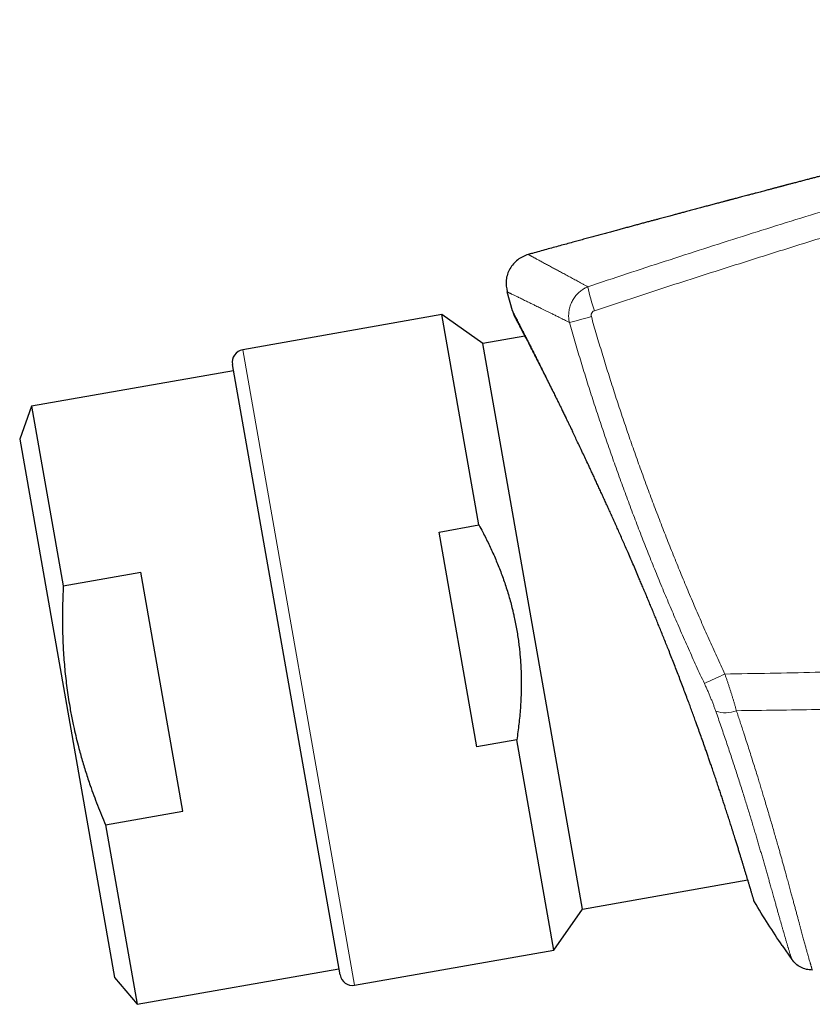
# Model space of a CAD drawing. Header units: millimetres. Extents: x 8 to 500, y 12 to 438.
# Tile 2 of 31: x 27 to 59, y 351 to 390. Entities that reach past the tile are written whole.
import ezdxf

# ---------------------------------------------------------------- set-up
doc = ezdxf.new("R2010")
doc.units = ezdxf.units.MM

msp = doc.modelspace()

# ---------------------------------------------------------------- linework, layer by layer
at = {"color": 7, "linetype": 'Continuous', "lineweight": 30}
for p, q in [((46.669, 378.781), (46.454, 379.533)), ((46.669, 378.781), (46.713, 378.628)), ((46.669, 378.781), (46.669, 378.781)), ((43.874, 378.636), (35.995, 377.247)), ((45.495, 377.5), (43.874, 378.636)), ((45.34, 370.323), (43.874, 378.636)), ((47.151, 377.792), (45.495, 377.5)), ((49.437, 355.145), (45.495, 377.5)), ((35.633, 376.421), (27.649, 375.014)), ((39.844, 352.54), (35.59, 376.668)), ((27.649, 375.014), (27.175, 373.712)), ((27.649, 375.014), (28.9, 367.919)), ((27.175, 373.712), (30.926, 352.44)), ((43.764, 370.045), (45.34, 370.323)), ((45.26, 361.559), (43.764, 370.045)), ((28.9, 367.919), (31.96, 368.458)), ((33.626, 359.013), (31.96, 368.458)), ((46.836, 361.837), (45.26, 361.559)), ((48.302, 353.523), (46.836, 361.837)), ((30.566, 358.473), (33.626, 359.013)), ((30.566, 358.473), (31.817, 351.378)), ((49.437, 355.145), (55.969, 356.297)), ((48.302, 353.523), (49.437, 355.145)), ((40.423, 352.134), (48.302, 353.523)), ((57.335, 353.696), (57.711, 353.153)), ((31.817, 351.378), (39.801, 352.786)), ((30.926, 352.44), (31.817, 351.378))]:
    msp.add_line(p, q, dxfattribs=at)
at = {"color": 252, "linetype": 'Continuous', "lineweight": 0}
msp.add_line((35.995, 377.247), (40.423, 352.134), dxfattribs=at)
for centre, radius, start, end in [((55.726, 380.91), 6.189, 190.905, 200.0169), ((44.35, 397.254), 19.468, 283.5643, 286.207), ((32.675, 412.121), 52.682, 294.1789, 295.1481), ((55.086, 364.126), 1.224, 251.8795, 290.81)]:
    msp.add_arc(centre, radius, start, end, dxfattribs=at)
at = {"color": 7, "linetype": 'Continuous', "lineweight": 30}
for centre, start, end in [((36.082, 376.754), 100, 190), ((40.336, 352.627), 190, 280)]:
    msp.add_arc(centre, 0.5, start, end, dxfattribs=at)
at = {"color": 252, "linetype": 'Continuous', "lineweight": 0}
for points, knots in [([(49.649, 379.74), (50.157, 379.909), (51.174, 380.247), (52.703, 380.748), (54.233, 381.243), (55.765, 381.732), (57.3, 382.215), (58.836, 382.693), (60.375, 383.165), (61.915, 383.631), (63.457, 384.091), (64.931, 384.524), (66.335, 384.932), (67.67, 385.315), (69.006, 385.693), (70.344, 386.067), (71.683, 386.437), (73.023, 386.802), (74.365, 387.163), (75.707, 387.519), (77.051, 387.871), (78.396, 388.219), (79.742, 388.562), (81.089, 388.9), (82.438, 389.235), (83.788, 389.564), (85.139, 389.89), (86.159, 390.132), (86.728, 390.266), (86.847, 390.294)], [0, 0, 0, 0, 0.041597, 0.083194, 0.124792, 0.166389, 0.207986, 0.249599, 0.291212, 0.332825, 0.374438, 0.416051, 0.451954, 0.487856, 0.523759, 0.559662, 0.595571, 0.63148, 0.66739, 0.703299, 0.739201, 0.775103, 0.811005, 0.846907, 0.882816, 0.918724, 0.954633, 0.990541, 1, 1, 1, 1]), ([(87.036, 389.292), (86.917, 389.264), (86.349, 389.131), (85.331, 388.89), (83.983, 388.566), (82.636, 388.237), (81.291, 387.904), (79.946, 387.567), (78.603, 387.226), (77.26, 386.88), (75.919, 386.529), (74.579, 386.175), (73.241, 385.816), (71.903, 385.452), (70.567, 385.084), (69.232, 384.712), (67.898, 384.336), (66.566, 383.955), (65.25, 383.574), (63.951, 383.194), (62.668, 382.814), (61.387, 382.43), (60.107, 382.042), (58.828, 381.65), (57.55, 381.254), (56.274, 380.853), (54.999, 380.449), (53.725, 380.041), (52.452, 379.629), (51.18, 379.213), (50.334, 378.932), (49.911, 378.792)], [0, 0, 0, 0, 0.009458, 0.045359, 0.081259, 0.117161, 0.153063, 0.188969, 0.224876, 0.260784, 0.296692, 0.332594, 0.368495, 0.404399, 0.440302, 0.47621, 0.512118, 0.548027, 0.583937, 0.6186, 0.653264, 0.687928, 0.722595, 0.757262, 0.791929, 0.826606, 0.861283, 0.89596, 0.93064, 0.96532, 1, 1, 1, 1]), ([(47.29, 381.016), (47.291, 381.016), (47.292, 381.015), (47.298, 381.011), (47.309, 381.006), (47.322, 380.998), (47.34, 380.988), (47.36, 380.977), (47.382, 380.965), (47.406, 380.951), (47.433, 380.937), (47.465, 380.919), (47.502, 380.899), (47.545, 380.875), (47.593, 380.849), (47.647, 380.82), (47.709, 380.786), (47.78, 380.748), (47.855, 380.707), (47.932, 380.665), (48.009, 380.623), (48.086, 380.582), (48.167, 380.538), (48.247, 380.495), (48.325, 380.453), (48.401, 380.412), (48.48, 380.369), (48.562, 380.325), (48.646, 380.28), (48.733, 380.233), (48.823, 380.185), (48.912, 380.137), (49, 380.089), (49.088, 380.042), (49.177, 379.994), (49.268, 379.945), (49.361, 379.895), (49.455, 379.844), (49.55, 379.793), (49.616, 379.757), (49.649, 379.74)], [0, 0, 0, 0, 0.0332246, 0.0664527, 0.0949417, 0.1234307, 0.1519309, 0.180431, 0.2042204, 0.2280098, 0.2518066, 0.2756035, 0.3042908, 0.3329781, 0.3616775, 0.3903769, 0.423942, 0.457512, 0.4907433, 0.5239793, 0.5524765, 0.5809736, 0.6094822, 0.6379908, 0.661785, 0.6855793, 0.7093801, 0.7331809, 0.7570733, 0.7809657, 0.8048645, 0.8287634, 0.8503488, 0.8719342, 0.8935242, 0.9151143, 0.9363335, 0.9575528, 0.9787764, 1, 1, 1, 1]), ([(48.916, 378.328), (48.883, 378.345), (48.816, 378.378), (48.719, 378.427), (48.623, 378.474), (48.511, 378.53), (48.384, 378.593), (48.25, 378.659), (48.127, 378.72), (48.015, 378.776), (47.906, 378.829), (47.806, 378.878), (47.716, 378.923), (47.634, 378.963), (47.554, 379.002), (47.472, 379.042), (47.388, 379.083), (47.302, 379.125), (47.221, 379.165), (47.139, 379.204), (47.058, 379.244), (46.978, 379.283), (46.905, 379.319), (46.84, 379.35), (46.783, 379.378), (46.733, 379.402), (46.687, 379.424), (46.647, 379.443), (46.613, 379.46), (46.584, 379.473), (46.558, 379.486), (46.535, 379.497), (46.515, 379.506), (46.497, 379.514), (46.483, 379.52), (46.472, 379.525), (46.463, 379.529), (46.458, 379.531), (46.454, 379.532), (46.454, 379.533), (46.454, 379.533), (46.454, 379.533)], [0, 0, 0, 0, 0.0209181, 0.0418362, 0.0627585, 0.0836808, 0.1169366, 0.1501966, 0.1787139, 0.2072312, 0.2357595, 0.2642878, 0.2880986, 0.3119095, 0.335727, 0.3595445, 0.3882556, 0.4169668, 0.4456898, 0.4744128, 0.5080055, 0.541603, 0.5748798, 0.6081612, 0.6366979, 0.6652345, 0.6937834, 0.7223323, 0.7461639, 0.7699955, 0.7938345, 0.8176735, 0.8416129, 0.8655523, 0.8894991, 0.9134459, 0.935081, 0.9567161, 0.9783561, 0.9999961, 1, 1, 1, 1]), ([(48.916, 378.328), (48.91, 378.359), (48.897, 378.419), (48.888, 378.512), (48.884, 378.606), (48.889, 378.7), (48.9, 378.795), (48.919, 378.889), (48.946, 378.981), (48.979, 379.07), (49.018, 379.156), (49.063, 379.237), (49.115, 379.315), (49.171, 379.389), (49.233, 379.458), (49.3, 379.522), (49.371, 379.581), (49.441, 379.631), (49.511, 379.674), (49.579, 379.709), (49.625, 379.73), (49.649, 379.74)], [0, 0, 0, 0, 0.0543899, 0.1089504, 0.1635105, 0.2179001, 0.2730419, 0.3283618, 0.3836816, 0.4388233, 0.492402, 0.546144, 0.5998862, 0.6534651, 0.706631, 0.7599561, 0.8132814, 0.8664478, 0.9109497, 0.955498, 1, 1, 1, 1]), ([(49.036, 374.023), (48.998, 374.105), (48.92, 374.268), (48.805, 374.508), (48.692, 374.743), (48.582, 374.972), (48.473, 375.196), (48.366, 375.417), (48.26, 375.633), (48.156, 375.845), (48.054, 376.05), (47.956, 376.25), (47.86, 376.442), (47.767, 376.628), (47.677, 376.808), (47.589, 376.983), (47.503, 377.154), (47.42, 377.319), (47.34, 377.476), (47.264, 377.625), (47.192, 377.765), (47.126, 377.896), (47.063, 378.017), (47.006, 378.129), (46.953, 378.232), (46.904, 378.327), (46.86, 378.413), (46.82, 378.49), (46.784, 378.558), (46.754, 378.617), (46.727, 378.668), (46.706, 378.709), (46.689, 378.741), (46.677, 378.764), (46.67, 378.778), (46.669, 378.78), (46.669, 378.781)], [0, 0, 0, 0, 0.028454, 0.056915, 0.085387, 0.113851, 0.142307, 0.170762, 0.199795, 0.228827, 0.257867, 0.286916, 0.315954, 0.344986, 0.374017, 0.403045, 0.433454, 0.463875, 0.494301, 0.52471, 0.555117, 0.58552, 0.615131, 0.644746, 0.674373, 0.703992, 0.733599, 0.763206, 0.792808, 0.82241, 0.85201, 0.881609, 0.911207, 0.940805, 0.970403, 1, 1, 1, 1]), ([(49.911, 378.792), (49.898, 378.787), (49.876, 378.778), (49.847, 378.759), (49.824, 378.737), (49.805, 378.712), (49.79, 378.684), (49.781, 378.654), (49.776, 378.622), (49.777, 378.59), (49.782, 378.569), (49.784, 378.559)], [0, 0, 0, 0, 0.137108, 0.244459, 0.35178, 0.458096, 0.564394, 0.673387, 0.782387, 0.891179, 1, 1, 1, 1]), ([(54.253, 364.06), (54.147, 364.29), (53.933, 364.749), (53.621, 365.441), (53.314, 366.136), (53.012, 366.833), (52.716, 367.533), (52.425, 368.234), (52.14, 368.938), (51.86, 369.644), (51.585, 370.352), (51.405, 370.827), (51.227, 371.303), (51.05, 371.779), (50.792, 372.492), (50.539, 373.207), (50.292, 373.923), (50.049, 374.646), (49.81, 375.375), (49.576, 376.11), (49.349, 376.848), (49.128, 377.587), (48.987, 378.081), (48.916, 378.328)], [0, 0, 0, 0, 0.049802, 0.099606, 0.149411, 0.199216, 0.249018, 0.298818, 0.34862, 0.398423, 0.448225, 0.498025, 0.498428, 0.548148, 0.597869, 0.647592, 0.697313, 0.747033, 0.797624, 0.848219, 0.898815, 0.949409, 1, 1, 1, 1]), ([(49.784, 378.559), (49.853, 378.318), (49.991, 377.836), (50.206, 377.116), (50.427, 376.398), (50.655, 375.681), (50.888, 374.967), (51.128, 374.254), (51.372, 373.543), (51.622, 372.834), (51.878, 372.127), (52.052, 371.655), (52.229, 371.184), (52.406, 370.714), (52.677, 370.014), (52.953, 369.317), (53.234, 368.621), (53.522, 367.923), (53.817, 367.223), (54.12, 366.522), (54.428, 365.822), (54.742, 365.126), (54.956, 364.663), (55.063, 364.432)], [0, 0, 0, 0, 0.049796, 0.099594, 0.149394, 0.199193, 0.24899, 0.298781, 0.348575, 0.39837, 0.448164, 0.497956, 0.498412, 0.548112, 0.597814, 0.647517, 0.697219, 0.746918, 0.797533, 0.848151, 0.898769, 0.949386, 1, 1, 1, 1]), ([(55.063, 364.432), (55.659, 364.442), (56.85, 364.461), (58.619, 364.499), (60.372, 364.543), (62.107, 364.593), (63.842, 364.65), (65.577, 364.714), (67.312, 364.784), (69.047, 364.861), (70.782, 364.945), (72.499, 365.034), (74.198, 365.129), (75.88, 365.229), (77.561, 365.336), (79.241, 365.449), (80.922, 365.568), (82.602, 365.693), (84.282, 365.825), (85.891, 365.957), (87.429, 366.089), (88.896, 366.219), (89.873, 366.31), (90.362, 366.356)], [0, 0, 0, 0, 0.050556, 0.101111, 0.150217, 0.199324, 0.24843, 0.297536, 0.346654, 0.395773, 0.444891, 0.494009, 0.541642, 0.589275, 0.636908, 0.68454, 0.732184, 0.779828, 0.827471, 0.875115, 0.916743, 0.958372, 1, 1, 1, 1]), ([(55.063, 364.432), (55.077, 364.392), (55.105, 364.312), (55.147, 364.192), (55.187, 364.072), (55.227, 363.952), (55.267, 363.831), (55.306, 363.71), (55.344, 363.588), (55.381, 363.466), (55.418, 363.344), (55.453, 363.222), (55.488, 363.102), (55.51, 363.022), (55.52, 362.982)], [0, 0, 0, 0, 0.081496, 0.163011, 0.244507, 0.326676, 0.408864, 0.491032, 0.57544, 0.659869, 0.744276, 0.829509, 0.914767, 1, 1, 1, 1]), ([(89.65, 364.629), (89.061, 364.58), (87.884, 364.481), (86.144, 364.344), (84.431, 364.214), (82.745, 364.093), (81.058, 363.978), (79.371, 363.869), (77.683, 363.766), (75.995, 363.67), (74.307, 363.579), (72.601, 363.493), (70.878, 363.413), (69.137, 363.339), (67.397, 363.271), (65.656, 363.21), (63.914, 363.155), (62.173, 363.106), (60.431, 363.064), (58.742, 363.03), (57.105, 363.002), (56.049, 362.989), (55.52, 362.982)], [0, 0, 0, 0, 0.051844, 0.103688, 0.153144, 0.2026, 0.252056, 0.301512, 0.350979, 0.400446, 0.449913, 0.499379, 0.550355, 0.601332, 0.652309, 0.703285, 0.754273, 0.805262, 0.85625, 0.907238, 0.953619, 1, 1, 1, 1]), ([(54.705, 362.963), (54.69, 363.007), (54.659, 363.094), (54.609, 363.227), (54.556, 363.361), (54.501, 363.498), (54.443, 363.637), (54.382, 363.778), (54.319, 363.919), (54.275, 364.013), (54.253, 364.06)], [0, 0, 0, 0, 0.12202, 0.244042, 0.367262, 0.490483, 0.617293, 0.744104, 0.872051, 1, 1, 1, 1]), ([(57.711, 353.153), (57.711, 353.153), (57.711, 353.153), (57.711, 353.154), (57.71, 353.157), (57.708, 353.163), (57.704, 353.172), (57.7, 353.185), (57.694, 353.204), (57.687, 353.226), (57.678, 353.253), (57.669, 353.284), (57.658, 353.319), (57.646, 353.358), (57.632, 353.402), (57.617, 353.45), (57.602, 353.502), (57.585, 353.558), (57.568, 353.613), (57.552, 353.666), (57.537, 353.717), (57.522, 353.77), (57.506, 353.824), (57.489, 353.879), (57.473, 353.936), (57.456, 353.994), (57.434, 354.069), (57.407, 354.162), (57.375, 354.276), (57.34, 354.396), (57.306, 354.515), (57.273, 354.632), (57.241, 354.746), (57.208, 354.864), (57.171, 354.995), (57.13, 355.139), (57.086, 355.299), (57.039, 355.465), (56.998, 355.613), (56.962, 355.741), (56.932, 355.846), (56.902, 355.953), (56.865, 356.082), (56.823, 356.233), (56.773, 356.408), (56.722, 356.588), (56.669, 356.772), (56.615, 356.96), (56.561, 357.146), (56.507, 357.332), (56.453, 357.515), (56.399, 357.702), (56.342, 357.892), (56.285, 358.085), (56.224, 358.289), (56.159, 358.505), (56.09, 358.733), (56.019, 358.964), (55.947, 359.199), (55.873, 359.437), (55.796, 359.682), (55.716, 359.935), (55.634, 360.194), (55.549, 360.456), (55.463, 360.722), (55.375, 360.991), (55.285, 361.264), (55.193, 361.54), (55.099, 361.819), (55.003, 362.101), (54.906, 362.386), (54.806, 362.673), (54.739, 362.867), (54.705, 362.963)], [0, 0, 0, 0, 0.000003, 0.009949, 0.019895, 0.029847, 0.039799, 0.053141, 0.066484, 0.079826, 0.093202, 0.106579, 0.119955, 0.133521, 0.147088, 0.160654, 0.174255, 0.187856, 0.201457, 0.211765, 0.222073, 0.232387, 0.242702, 0.252476, 0.262251, 0.272031, 0.281811, 0.298599, 0.315386, 0.332201, 0.349015, 0.36312, 0.377225, 0.391345, 0.405466, 0.422736, 0.440007, 0.457307, 0.474607, 0.484802, 0.494998, 0.5052, 0.515401, 0.531022, 0.546644, 0.562265, 0.577935, 0.593607, 0.609277, 0.6237, 0.638124, 0.652546, 0.667007, 0.681469, 0.69593, 0.712193, 0.728457, 0.74472, 0.761036, 0.777354, 0.793671, 0.810728, 0.827788, 0.844845, 0.861964, 0.879084, 0.896202, 0.91347, 0.93074, 0.948009, 0.965339, 0.98267, 1, 1, 1, 1]), ([(55.52, 362.982), (55.545, 362.907), (55.595, 362.757), (55.669, 362.534), (55.742, 362.311), (55.823, 362.065), (55.91, 361.795), (56.004, 361.504), (56.096, 361.215), (56.186, 360.928), (56.275, 360.644), (56.355, 360.386), (56.426, 360.153), (56.49, 359.945), (56.552, 359.739), (56.619, 359.517), (56.691, 359.279), (56.766, 359.026), (56.839, 358.776), (56.911, 358.53), (56.982, 358.287), (57.051, 358.048), (57.118, 357.812), (57.179, 357.601), (57.232, 357.412), (57.279, 357.245), (57.325, 357.081), (57.37, 356.919), (57.414, 356.76), (57.464, 356.579), (57.519, 356.38), (57.578, 356.164), (57.636, 355.954), (57.689, 355.757), (57.738, 355.575), (57.784, 355.405), (57.828, 355.24), (57.871, 355.08), (57.913, 354.924), (57.952, 354.78), (57.988, 354.646), (58.022, 354.522), (58.054, 354.402), (58.084, 354.289), (58.113, 354.183), (58.14, 354.084), (58.166, 353.988), (58.191, 353.895), (58.216, 353.806), (58.239, 353.721), (58.261, 353.641), (58.282, 353.565), (58.302, 353.493), (58.321, 353.424), (58.34, 353.358), (58.357, 353.296), (58.374, 353.237), (58.393, 353.171), (58.413, 353.101), (58.431, 353.037), (58.446, 352.986), (58.458, 352.946), (58.469, 352.907), (58.48, 352.87), (58.49, 352.836), (58.499, 352.807), (58.507, 352.781), (58.513, 352.759), (58.519, 352.743), (58.522, 352.732), (58.523, 352.731), (58.523, 352.73)], [0, 0, 0, 0, 0.012845, 0.025689, 0.038544, 0.0514, 0.068611, 0.085824, 0.103035, 0.120307, 0.13758, 0.154852, 0.167861, 0.180871, 0.193893, 0.206914, 0.22346, 0.240009, 0.256558, 0.273105, 0.289751, 0.306401, 0.32305, 0.339696, 0.352059, 0.364422, 0.376785, 0.389172, 0.401559, 0.413946, 0.431804, 0.449663, 0.467554, 0.485446, 0.501092, 0.516739, 0.532385, 0.548081, 0.563779, 0.579476, 0.593207, 0.606939, 0.620686, 0.634432, 0.646959, 0.659485, 0.672012, 0.684563, 0.697116, 0.709668, 0.721623, 0.733577, 0.745542, 0.757507, 0.769329, 0.781151, 0.792983, 0.804814, 0.822941, 0.841067, 0.853175, 0.865284, 0.877392, 0.89133, 0.905269, 0.919223, 0.933178, 0.949869, 0.96656, 0.98328, 1, 1, 1, 1])]:
    msp.add_open_spline(points, degree=3, knots=knots, dxfattribs=at)
at = {"color": 7, "linetype": 'Continuous', "lineweight": 30}
for points, knots in [([(81.019, 389.592), (80.998, 389.587), (80.887, 389.561), (80.69, 389.515), (80.429, 389.454), (80.177, 389.395), (79.932, 389.337), (79.694, 389.281), (79.47, 389.229), (79.26, 389.179), (79.062, 389.132), (78.871, 389.087), (78.686, 389.043), (78.507, 389.001), (78.33, 388.959), (78.155, 388.917), (77.982, 388.876), (77.816, 388.837), (77.658, 388.799), (77.508, 388.763), (77.365, 388.729), (77.233, 388.698), (77.112, 388.669), (77.001, 388.643), (76.896, 388.618), (76.797, 388.594), (76.705, 388.572), (76.62, 388.552), (76.542, 388.533), (76.47, 388.516), (76.405, 388.5), (76.345, 388.486), (76.292, 388.473), (76.244, 388.462), (76.204, 388.452), (76.171, 388.444), (76.143, 388.437), (76.119, 388.431), (76.096, 388.426), (76.074, 388.421), (76.054, 388.416), (76.035, 388.412), (76.018, 388.407), (76.003, 388.404), (75.989, 388.4), (75.975, 388.397), (75.963, 388.394), (75.951, 388.391), (75.934, 388.387), (75.91, 388.381), (75.882, 388.375), (75.852, 388.368), (75.819, 388.36), (75.783, 388.351), (75.744, 388.342), (75.7, 388.331), (75.653, 388.32), (75.603, 388.308), (75.544, 388.294), (75.476, 388.277), (75.399, 388.259), (75.323, 388.241), (75.254, 388.224), (75.191, 388.209), (75.131, 388.194), (75.07, 388.18), (75.005, 388.164), (74.934, 388.147), (74.859, 388.129), (74.783, 388.111), (74.704, 388.092), (74.622, 388.072), (74.542, 388.053), (74.465, 388.034), (74.393, 388.017), (74.323, 388), (74.256, 387.984), (74.193, 387.969), (74.134, 387.954), (74.079, 387.941), (74.018, 387.926), (73.95, 387.91), (73.873, 387.891), (73.791, 387.871), (73.705, 387.851), (73.611, 387.828), (73.51, 387.804), (73.405, 387.778), (73.304, 387.754), (73.206, 387.73), (73.113, 387.707), (73.026, 387.686), (72.942, 387.666), (72.859, 387.646), (72.773, 387.625), (72.679, 387.602), (72.579, 387.578), (72.472, 387.552), (72.361, 387.525), (72.246, 387.497), (72.129, 387.468), (72, 387.437), (71.861, 387.403), (71.711, 387.366), (71.561, 387.33), (71.413, 387.293), (71.267, 387.258), (71.14, 387.227), (71.028, 387.199), (70.929, 387.175), (70.825, 387.15), (70.725, 387.125), (70.629, 387.101), (70.54, 387.08), (70.455, 387.059), (70.376, 387.039), (70.304, 387.022), (70.24, 387.006), (70.183, 386.992), (70.134, 386.98), (70.095, 386.97), (70.065, 386.963), (70.044, 386.958), (70.026, 386.953), (70.012, 386.95), (70.001, 386.947), (69.996, 386.946), (69.99, 386.944), (69.98, 386.942), (69.968, 386.939), (69.952, 386.935), (69.932, 386.93), (69.904, 386.923), (69.866, 386.914), (69.818, 386.902), (69.762, 386.888), (69.699, 386.872), (69.628, 386.855), (69.551, 386.836), (69.468, 386.816), (69.38, 386.794), (69.286, 386.77), (69.184, 386.745), (69.065, 386.716), (68.93, 386.682), (68.782, 386.646), (68.632, 386.608), (68.482, 386.571), (68.333, 386.534), (68.184, 386.497), (67.928, 386.433), (67.565, 386.343), (67.095, 386.225), (66.628, 386.108), (66.163, 385.991), (65.769, 385.892), (65.447, 385.81), (65.198, 385.747), (64.956, 385.686), (64.72, 385.626), (64.49, 385.568), (64.266, 385.511), (64.064, 385.459), (63.881, 385.413), (63.717, 385.371), (63.558, 385.33), (63.414, 385.293), (63.285, 385.26), (63.171, 385.231), (63.059, 385.202), (62.947, 385.174), (62.831, 385.144), (62.709, 385.113), (62.582, 385.08), (62.45, 385.046), (62.315, 385.011), (62.177, 384.976), (61.999, 384.93), (61.78, 384.874), (61.523, 384.807), (61.268, 384.741), (61.017, 384.676), (60.767, 384.612), (60.519, 384.547), (60.305, 384.492), (60.126, 384.445), (59.984, 384.408), (59.848, 384.373), (59.741, 384.345), (59.662, 384.324), (59.607, 384.31), (59.553, 384.296), (59.501, 384.283), (59.448, 384.269), (59.392, 384.254), (59.328, 384.238), (59.255, 384.218), (59.173, 384.197), (59.083, 384.174), (58.989, 384.149), (58.892, 384.123), (58.776, 384.093), (58.645, 384.059), (58.5, 384.021), (58.375, 383.988), (58.269, 383.96), (58.182, 383.938), (58.097, 383.915), (58.013, 383.893), (57.931, 383.872), (57.853, 383.851), (57.778, 383.832), (57.709, 383.814), (57.645, 383.797), (57.586, 383.781), (57.532, 383.767), (57.483, 383.754), (57.439, 383.743), (57.401, 383.733), (57.368, 383.724), (57.339, 383.716), (57.317, 383.71), (57.286, 383.702), (57.246, 383.692), (57.193, 383.678), (57.134, 383.662), (57.076, 383.647), (57.02, 383.632), (56.964, 383.617), (56.903, 383.601), (56.836, 383.584), (56.764, 383.565), (56.684, 383.544), (56.598, 383.521), (56.504, 383.496), (56.404, 383.47), (56.312, 383.445), (56.229, 383.424), (56.157, 383.404), (56.082, 383.385), (56.006, 383.365), (55.919, 383.342), (55.825, 383.317), (55.725, 383.291), (55.634, 383.266), (55.55, 383.244), (55.474, 383.224), (55.408, 383.206), (55.352, 383.192), (55.305, 383.179), (55.263, 383.168), (55.227, 383.159), (55.195, 383.15), (55.165, 383.142), (55.127, 383.132), (55.08, 383.12), (55.023, 383.104), (54.959, 383.087), (54.889, 383.069), (54.811, 383.048), (54.726, 383.026), (54.637, 383.002), (54.545, 382.977), (54.424, 382.945), (54.276, 382.906), (54.091, 382.856), (53.898, 382.805), (53.699, 382.752), (53.543, 382.71), (53.427, 382.679), (53.352, 382.659), (53.278, 382.639), (53.204, 382.62), (53.13, 382.6), (53.054, 382.579), (52.971, 382.557), (52.881, 382.533), (52.783, 382.507), (52.68, 382.479), (52.572, 382.45), (52.454, 382.419), (52.326, 382.384), (52.187, 382.347), (52.042, 382.308), (51.89, 382.267), (51.732, 382.224), (51.567, 382.18), (51.396, 382.134), (51.221, 382.087), (51.044, 382.039), (50.863, 381.99), (50.677, 381.939), (50.485, 381.887), (50.287, 381.834), (50.087, 381.78), (49.886, 381.725), (49.683, 381.67), (49.475, 381.613), (49.262, 381.555), (49.035, 381.493), (48.793, 381.428), (48.537, 381.358), (48.274, 381.286), (48.005, 381.212), (47.73, 381.136), (47.491, 381.071), (47.344, 381.03), (47.29, 381.016)], [0, 0, 0, 0, 0.001802, 0.009401, 0.016784, 0.023952, 0.030904, 0.037641, 0.044163, 0.049952, 0.05556, 0.060988, 0.066236, 0.071303, 0.07619, 0.081317, 0.086228, 0.090926, 0.09541, 0.099679, 0.103735, 0.107577, 0.110911, 0.114065, 0.11704, 0.119836, 0.122452, 0.124889, 0.12709, 0.129121, 0.130982, 0.132673, 0.134194, 0.135545, 0.136726, 0.13762, 0.138384, 0.139047, 0.139716, 0.140439, 0.141252, 0.142179, 0.143238, 0.144308, 0.145498, 0.146812, 0.148254, 0.149803, 0.151781, 0.153676, 0.155508, 0.157032, 0.158535, 0.160032, 0.161535, 0.163059, 0.164616, 0.166211, 0.167831, 0.170433, 0.173105, 0.175853, 0.178682, 0.180913, 0.183065, 0.185143, 0.187157, 0.189493, 0.191869, 0.194315, 0.196832, 0.199453, 0.20221, 0.204371, 0.206605, 0.208766, 0.210807, 0.212728, 0.214529, 0.216209, 0.217876, 0.220079, 0.222402, 0.224846, 0.227414, 0.230015, 0.233234, 0.236349, 0.23936, 0.242264, 0.245026, 0.247591, 0.250013, 0.252353, 0.254846, 0.257572, 0.260481, 0.263573, 0.266793, 0.270099, 0.273491, 0.276969, 0.281202, 0.285556, 0.289909, 0.294167, 0.298332, 0.302405, 0.305101, 0.307923, 0.310877, 0.313964, 0.316483, 0.319071, 0.321515, 0.323747, 0.325804, 0.327642, 0.329262, 0.330663, 0.331846, 0.332576, 0.333188, 0.333685, 0.334121, 0.334401, 0.334566, 0.334758, 0.335033, 0.335396, 0.335873, 0.336451, 0.337131, 0.338294, 0.339672, 0.341265, 0.343073, 0.345096, 0.347335, 0.349643, 0.352143, 0.354835, 0.357718, 0.360794, 0.364982, 0.369246, 0.373504, 0.377755, 0.382, 0.386238, 0.39047, 0.403894, 0.417254, 0.430553, 0.443791, 0.456969, 0.46425, 0.471351, 0.478271, 0.48501, 0.491569, 0.497947, 0.504145, 0.508936, 0.513613, 0.518177, 0.522604, 0.525975, 0.529252, 0.532434, 0.535565, 0.538901, 0.542402, 0.546067, 0.549877, 0.553767, 0.557734, 0.561776, 0.569184, 0.576634, 0.583984, 0.591233, 0.598416, 0.605592, 0.61276, 0.617091, 0.621221, 0.62515, 0.628884, 0.630506, 0.632094, 0.633648, 0.635169, 0.636672, 0.638289, 0.640053, 0.642296, 0.644738, 0.647379, 0.65022, 0.653169, 0.656065, 0.660503, 0.664806, 0.668973, 0.671592, 0.674155, 0.676662, 0.679114, 0.68151, 0.683832, 0.686046, 0.688159, 0.690182, 0.692128, 0.694012, 0.695848, 0.697655, 0.69945, 0.701252, 0.703079, 0.70494, 0.706803, 0.709602, 0.712421, 0.715276, 0.718182, 0.720156, 0.722177, 0.724265, 0.726436, 0.728706, 0.731089, 0.73368, 0.736415, 0.739304, 0.742355, 0.744358, 0.746429, 0.74857, 0.75078, 0.752954, 0.756007, 0.758841, 0.761457, 0.763854, 0.766033, 0.767993, 0.7695, 0.770846, 0.772031, 0.773055, 0.773919, 0.774758, 0.775695, 0.777143, 0.778776, 0.780594, 0.782597, 0.784826, 0.787247, 0.789854, 0.7925, 0.795122, 0.800203, 0.805192, 0.811013, 0.816703, 0.822263, 0.824433, 0.826583, 0.828711, 0.83082, 0.832909, 0.835066, 0.837345, 0.839993, 0.842788, 0.845731, 0.848822, 0.85206, 0.855849, 0.859822, 0.863979, 0.86832, 0.872846, 0.877556, 0.88245, 0.887529, 0.892526, 0.89769, 0.903021, 0.908519, 0.914183, 0.920015, 0.925667, 0.931467, 0.937416, 0.943514, 0.949761, 0.956909, 0.964243, 0.971763, 0.979469, 0.987361, 0.99544, 1, 1, 1, 1]), ([(46.454, 379.533), (46.454, 379.533), (46.454, 379.533), (46.454, 379.532), (46.455, 379.532)], [0, 0, 0, 0, 0.000221, 1, 1, 1, 1]), ([(46.713, 378.628), (46.713, 378.628), (46.713, 378.629), (46.715, 378.625), (46.72, 378.615), (46.727, 378.602), (46.736, 378.585), (46.748, 378.563), (46.763, 378.534), (46.782, 378.498), (46.804, 378.456), (46.826, 378.414), (46.846, 378.375), (46.864, 378.341), (46.884, 378.304), (46.909, 378.256), (46.941, 378.195), (46.981, 378.117), (47.025, 378.033), (47.07, 377.948), (47.114, 377.863), (47.158, 377.778), (47.204, 377.69), (47.254, 377.594), (47.307, 377.49), (47.365, 377.378), (47.425, 377.261), (47.488, 377.14), (47.552, 377.015), (47.617, 376.886), (47.685, 376.753), (47.752, 376.622), (47.816, 376.495), (47.879, 376.371), (47.943, 376.244), (48.008, 376.114), (48.075, 375.98), (48.144, 375.843), (48.214, 375.702), (48.29, 375.55), (48.372, 375.384), (48.461, 375.204), (48.551, 375.02), (48.636, 374.847), (48.715, 374.686), (48.784, 374.545), (48.849, 374.41), (48.911, 374.283), (48.974, 374.154), (49.016, 374.066), (49.037, 374.023)], [0, 0, 0, 0, 0.007735, 0.033705, 0.053711, 0.073717, 0.093754, 0.113792, 0.13785, 0.161909, 0.186021, 0.210134, 0.224983, 0.239831, 0.254692, 0.269553, 0.295017, 0.32048, 0.346006, 0.371533, 0.392945, 0.414358, 0.435808, 0.457257, 0.480861, 0.504466, 0.528118, 0.55177, 0.575003, 0.598236, 0.621514, 0.644792, 0.664563, 0.684335, 0.704133, 0.723932, 0.744003, 0.764074, 0.784172, 0.80427, 0.828361, 0.852452, 0.87659, 0.900728, 0.91932, 0.937918, 0.953432, 0.968947, 0.984473, 1, 1, 1, 1]), ([(56.23, 355.429), (56.23, 355.429), (56.229, 355.43), (56.228, 355.434), (56.225, 355.442), (56.222, 355.455), (56.216, 355.472), (56.209, 355.495), (56.2, 355.527), (56.187, 355.57), (56.172, 355.62), (56.156, 355.674), (56.139, 355.73), (56.122, 355.785), (56.104, 355.845), (56.085, 355.911), (56.064, 355.98), (56.044, 356.048), (56.025, 356.111), (56.007, 356.17), (55.989, 356.231), (55.965, 356.31), (55.936, 356.408), (55.899, 356.529), (55.861, 356.657), (55.822, 356.784), (55.784, 356.909), (55.747, 357.032), (55.708, 357.159), (55.667, 357.294), (55.622, 357.44), (55.574, 357.595), (55.525, 357.755), (55.48, 357.899), (55.44, 358.027), (55.406, 358.135), (55.371, 358.245), (55.327, 358.384), (55.274, 358.553), (55.209, 358.755), (55.143, 358.962), (55.078, 359.163), (55.015, 359.356), (54.954, 359.542), (54.892, 359.73), (54.826, 359.928), (54.756, 360.137), (54.683, 360.355), (54.608, 360.577), (54.538, 360.78), (54.475, 360.964), (54.419, 361.126), (54.362, 361.289), (54.294, 361.484), (54.215, 361.71), (54.123, 361.969), (54.029, 362.231), (53.941, 362.476), (53.858, 362.702), (53.782, 362.91), (53.705, 363.119), (53.622, 363.343), (53.532, 363.583), (53.436, 363.838), (53.338, 364.095), (53.24, 364.352), (53.142, 364.607), (53.043, 364.861), (52.944, 365.115), (52.848, 365.358), (52.756, 365.589), (52.669, 365.807), (52.581, 366.026), (52.495, 366.239), (52.411, 366.446), (52.329, 366.648), (52.246, 366.849), (52.164, 367.049), (52.082, 367.246), (52.001, 367.44), (51.92, 367.634), (51.839, 367.825), (51.76, 368.013), (51.67, 368.223), (51.57, 368.458), (51.458, 368.718), (51.346, 368.978), (51.239, 369.223), (51.138, 369.454), (51.043, 369.672), (50.947, 369.888), (50.854, 370.098), (50.764, 370.301), (50.676, 370.497), (50.588, 370.692), (50.502, 370.884), (50.416, 371.072), (50.332, 371.257), (50.248, 371.441), (50.166, 371.621), (50.085, 371.797), (50.006, 371.968), (49.928, 372.137), (49.85, 372.304), (49.773, 372.47), (49.683, 372.662), (49.581, 372.88), (49.467, 373.121), (49.354, 373.36), (49.244, 373.589), (49.138, 373.811), (49.07, 373.952), (49.036, 374.023)], [0, 0, 0, 0, 0.0067286, 0.0134588, 0.0217124, 0.0299661, 0.0382312, 0.0464964, 0.0578766, 0.0692568, 0.0806671, 0.0920774, 0.1010554, 0.1100343, 0.1190123, 0.1280235, 0.1370356, 0.1460469, 0.1525476, 0.1590483, 0.1655546, 0.1720609, 0.1832102, 0.1943595, 0.2055369, 0.2167144, 0.2260951, 0.2354758, 0.2448732, 0.2542706, 0.2646179, 0.2749652, 0.285335, 0.2957047, 0.3022199, 0.3087351, 0.3152559, 0.3217767, 0.3329509, 0.344125, 0.3553275, 0.3665299, 0.3759314, 0.3853329, 0.3947511, 0.4041694, 0.4145394, 0.4249095, 0.435302, 0.4456944, 0.4529991, 0.4603038, 0.4676163, 0.4749288, 0.486143, 0.4973572, 0.5085993, 0.5198415, 0.5284943, 0.5371471, 0.5458126, 0.5544781, 0.5648736, 0.575269, 0.5856862, 0.5961034, 0.6062346, 0.6163657, 0.6265168, 0.6366678, 0.645291, 0.6539141, 0.6625494, 0.6711846, 0.679128, 0.6870714, 0.6950242, 0.7029769, 0.710649, 0.7183211, 0.7260015, 0.7336819, 0.7410179, 0.7483557, 0.7587396, 0.7691235, 0.7795278, 0.789932, 0.7987706, 0.8076092, 0.8164602, 0.8253112, 0.833454, 0.8415967, 0.8497492, 0.8579016, 0.8657675, 0.8736333, 0.8815079, 0.8893825, 0.8969046, 0.9044285, 0.9118562, 0.9192839, 0.926719, 0.9341541, 0.9453488, 0.9565436, 0.9677639, 0.9789842, 0.9894895, 1, 1, 1, 1]), ([(45.34, 370.323), (45.39, 370.23), (45.482, 370.059), (45.61, 369.807), (45.727, 369.569), (45.84, 369.329), (45.948, 369.087), (46.052, 368.843), (46.151, 368.597), (46.246, 368.347), (46.337, 368.095), (46.422, 367.839), (46.502, 367.581), (46.577, 367.32), (46.637, 367.092), (46.685, 366.897), (46.729, 366.704), (46.777, 366.478), (46.826, 366.218), (46.869, 365.956), (46.906, 365.698), (46.937, 365.443), (46.962, 365.192), (46.982, 364.939), (46.997, 364.684), (47.007, 364.429), (47.012, 364.172), (47.011, 363.913), (47.006, 363.653), (46.995, 363.375), (46.977, 363.079), (46.951, 362.767), (46.919, 362.456), (46.881, 362.146), (46.851, 361.94), (46.836, 361.837)], [0, 0, 0, 0, 0.036131, 0.066287, 0.096446, 0.126603, 0.156787, 0.186973, 0.217156, 0.247649, 0.278146, 0.308638, 0.339563, 0.37049, 0.401414, 0.42013, 0.438845, 0.468992, 0.499145, 0.529299, 0.559446, 0.588211, 0.61698, 0.645745, 0.674852, 0.703962, 0.73307, 0.762663, 0.792259, 0.821853, 0.857721, 0.893269, 0.928817, 0.964408, 1, 1, 1, 1]), ([(28.9, 367.919), (28.895, 367.815), (28.884, 367.587), (28.872, 367.234), (28.866, 366.861), (28.865, 366.489), (28.87, 366.116), (28.882, 365.743), (28.9, 365.369), (28.925, 364.995), (28.957, 364.622), (28.995, 364.251), (29.041, 363.883), (29.094, 363.515), (29.148, 363.184), (29.201, 362.891), (29.251, 362.635), (29.313, 362.336), (29.39, 361.996), (29.475, 361.653), (29.556, 361.349), (29.631, 361.083), (29.709, 360.818), (29.791, 360.554), (29.876, 360.291), (29.98, 359.984), (30.104, 359.636), (30.251, 359.246), (30.404, 358.858), (30.512, 358.601), (30.566, 358.473)], [0, 0, 0, 0, 0.032291, 0.070782, 0.109273, 0.147801, 0.186329, 0.224822, 0.263315, 0.302183, 0.341051, 0.379383, 0.417714, 0.456102, 0.49449, 0.521464, 0.548438, 0.575411, 0.615939, 0.656467, 0.684989, 0.713513, 0.742035, 0.770604, 0.799173, 0.827742, 0.87078, 0.913819, 0.956909, 1, 1, 1, 1]), ([(57.335, 353.696), (57.148, 353.977), (56.768, 354.547), (56.411, 355.132), (56.23, 355.429)], [0, 0, 0, 0, 0.492113, 1, 1, 1, 1])]:
    msp.add_open_spline(points, degree=3, knots=knots, dxfattribs=at)
for points in [[(47.29, 381.016), (47.143, 380.957), (46.848, 380.838), (46.539, 380.462), (46.377, 380.004), (46.428, 379.69), (46.454, 379.533)], [(58.523, 352.73), (58.444, 352.736), (58.285, 352.748), (58.062, 352.836), (57.862, 352.968), (57.762, 353.091), (57.711, 353.153)]]:
    msp.add_open_spline(points, degree=3, dxfattribs=at)

doc.saveas('drawing.dxf')
